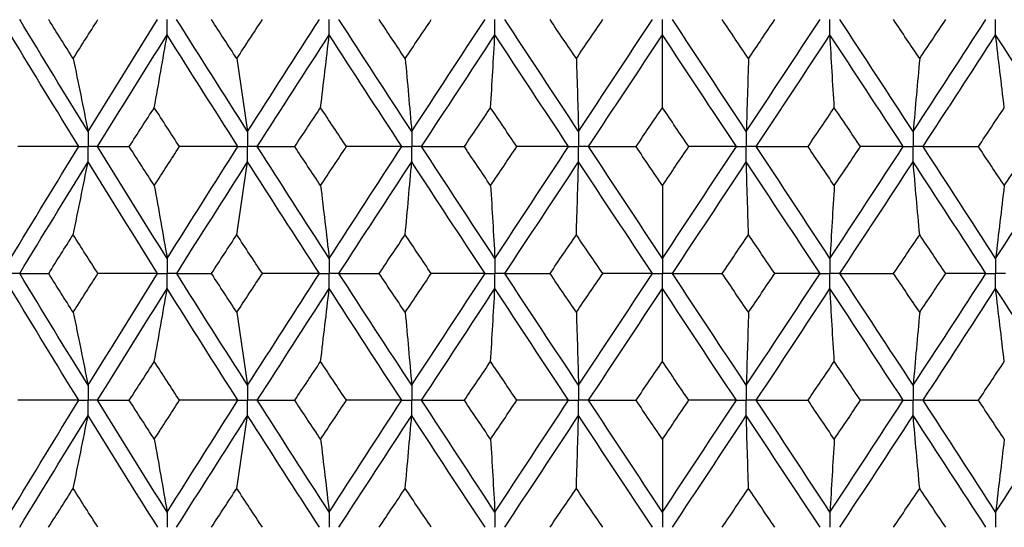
# Paper-space layout '_Back' of a CAD drawing. Header units: millimetres. Extents: x -25 to 25, y -1 to 320.
# Tile 8 of 48: x -8 to 4, y 20 to 26. Entities that reach past the tile are written whole.
import ezdxf

# ---------------------------------------------------------------- set-up
doc = ezdxf.new("R2010")
doc.units = ezdxf.units.MM

psp = doc.layouts.new('_Back')

# ---------------------------------------------------------------- linework, layer by layer
at = {"color": 7, "linetype": 'Continuous', "lineweight": 25}
for points in [[(-6.899, 24.956), (-7.175, 25.405), (-7.449, 25.853), (-7.72, 26.301)], [(-7.078, 25.833), (-7.176, 25.989), (-7.275, 26.145), (-7.372, 26.301)], [(-7.078, 25.833), (-6.979, 25.989), (-6.88, 26.145), (-6.781, 26.301)], [(-6.899, 24.956), (-6.622, 25.405), (-6.343, 25.853), (-6.063, 26.301)], [(-4.982, 24.956), (-5.268, 25.405), (-5.553, 25.853), (-5.835, 26.301)], [(-5.112, 25.833), (-5.214, 25.989), (-5.315, 26.145), (-5.417, 26.301)], [(-5.112, 25.833), (-5.01, 25.989), (-4.908, 26.145), (-4.805, 26.301)], [(-4.982, 24.956), (-4.696, 25.405), (-4.409, 25.853), (-4.12, 26.301)], [(-3.011, 24.956), (-3.304, 25.405), (-3.595, 25.853), (-3.885, 26.301)], [(-3.09, 25.833), (-3.194, 25.989), (-3.298, 26.145), (-3.402, 26.301)], [(-3.09, 25.833), (-2.985, 25.989), (-2.881, 26.145), (-2.776, 26.301)], [(-3.011, 24.956), (-2.719, 25.405), (-2.425, 25.853), (-2.131, 26.301)], [(-1.007, 24.956), (-1.303, 25.405), (-1.598, 25.853), (-1.893, 26.301)], [(-1.034, 25.833), (-1.139, 25.989), (-1.244, 26.145), (-1.35, 26.301)], [(-1.034, 25.833), (-0.928, 25.989), (-0.823, 26.145), (-0.717, 26.301)], [(-1.007, 24.956), (-0.712, 25.405), (-0.416, 25.853), (-0.12, 26.301)], [(1.007, 24.956), (0.712, 25.405), (0.416, 25.853), (0.12, 26.301)], [(1.034, 25.833), (0.928, 25.989), (0.823, 26.145), (0.717, 26.301)], [(1.007, 24.956), (1.303, 25.405), (1.598, 25.853), (1.893, 26.301)], [(1.034, 25.833), (1.139, 25.989), (1.244, 26.145), (1.35, 26.301)], [(3.011, 24.956), (2.719, 25.405), (2.425, 25.853), (2.131, 26.301)], [(3.09, 25.833), (2.985, 25.989), (2.881, 26.145), (2.776, 26.301)], [(3.011, 24.956), (3.304, 25.405), (3.595, 25.853), (3.885, 26.301)], [(3.09, 25.833), (3.194, 25.989), (3.298, 26.145), (3.402, 26.301)], [(-7.01, 24.775), (-7.286, 25.223), (-7.559, 25.672), (-7.83, 26.119)], [(-6.787, 24.775), (-6.51, 25.223), (-6.23, 25.672), (-5.949, 26.119)], [(-6.103, 25.243), (-6.051, 25.533), (-5.999, 25.825), (-5.949, 26.119)], [(-5.098, 24.775), (-5.383, 25.223), (-5.667, 25.672), (-5.949, 26.119)], [(-4.866, 24.775), (-4.58, 25.223), (-4.292, 25.672), (-4.002, 26.119)], [(-4.106, 25.243), (-4.071, 25.533), (-4.036, 25.825), (-4.002, 26.119)], [(-3.13, 24.775), (-3.422, 25.223), (-3.713, 25.672), (-4.002, 26.119)], [(-2.893, 24.775), (-2.6, 25.223), (-2.307, 25.672), (-2.012, 26.119)], [(-2.064, 25.243), (-2.047, 25.533), (-2.029, 25.825), (-2.012, 26.119)], [(-1.127, 24.775), (-1.423, 25.223), (-1.718, 25.672), (-2.012, 26.119)], [(-0.888, 24.775), (-0.592, 25.223), (-0.296, 25.672), (0, 26.119)], [(0, 25.243), (0, 25.533), (0, 25.825), (0, 26.119)], [(0.888, 24.775), (0.592, 25.223), (0.296, 25.672), (0, 26.119)], [(1.127, 24.775), (1.423, 25.223), (1.718, 25.672), (2.012, 26.119)], [(2.064, 25.243), (2.047, 25.533), (2.029, 25.825), (2.012, 26.119)], [(2.893, 24.775), (2.6, 25.223), (2.307, 25.672), (2.012, 26.119)], [(3.13, 24.775), (3.422, 25.223), (3.713, 25.672), (4.002, 26.119)], [(4.106, 25.243), (4.071, 25.533), (4.036, 25.825), (4.002, 26.119)], [(4.866, 24.775), (4.58, 25.223), (4.292, 25.672), (4.002, 26.119)], [(-7.078, 25.833), (-7.017, 25.543), (-6.957, 25.251), (-6.899, 24.956)], [(-5.112, 25.833), (-5.068, 25.543), (-5.025, 25.251), (-4.982, 24.956)], [(-3.09, 25.833), (-3.063, 25.543), (-3.037, 25.251), (-3.011, 24.956)], [(-1.034, 25.833), (-1.025, 25.543), (-1.016, 25.251), (-1.007, 24.956)], [(1.034, 25.833), (1.025, 25.543), (1.016, 25.251), (1.007, 24.956)], [(3.09, 25.833), (3.063, 25.543), (3.037, 25.251), (3.011, 24.956)], [(-6.404, 24.775), (-6.304, 24.931), (-6.204, 25.087), (-6.103, 25.243)], [(-5.801, 24.775), (-5.902, 24.931), (-6.003, 25.087), (-6.103, 25.243)], [(-4.416, 24.775), (-4.313, 24.931), (-4.21, 25.087), (-4.106, 25.243)], [(-3.796, 24.775), (-3.899, 24.931), (-4.003, 25.087), (-4.106, 25.243)], [(-2.379, 24.775), (-2.274, 24.931), (-2.169, 25.087), (-2.064, 25.243)], [(-1.749, 24.775), (-1.854, 24.931), (-1.959, 25.087), (-2.064, 25.243)], [(-0.317, 24.775), (-0.211, 24.931), (-0.106, 25.087), (0, 25.243)], [(0.317, 24.775), (0.211, 24.931), (0.106, 25.087), (0, 25.243)], [(1.749, 24.775), (1.854, 24.931), (1.959, 25.087), (2.064, 25.243)], [(2.379, 24.775), (2.274, 24.931), (2.169, 25.087), (2.064, 25.243)], [(3.796, 24.775), (3.899, 24.931), (4.003, 25.087), (4.106, 25.243)], [(-7.83, 23.431), (-7.559, 23.878), (-7.286, 24.326), (-7.01, 24.775)], [(-7.01, 24.775), (-7.254, 24.775), (-7.498, 24.775), (-7.743, 24.775)], [(-6.787, 24.775), (-6.661, 24.775), (-6.533, 24.775), (-6.404, 24.775)], [(-5.949, 23.431), (-6.23, 23.878), (-6.51, 24.326), (-6.787, 24.775)], [(-6.103, 24.307), (-6.204, 24.463), (-6.304, 24.619), (-6.404, 24.775)], [(-6.103, 24.307), (-6.003, 24.463), (-5.902, 24.619), (-5.801, 24.775)], [(-5.949, 23.431), (-5.667, 23.878), (-5.384, 24.326), (-5.098, 24.775)], [(-5.098, 24.775), (-5.331, 24.775), (-5.566, 24.775), (-5.801, 24.775)], [(-4.866, 24.775), (-4.718, 24.775), (-4.568, 24.775), (-4.416, 24.775)], [(-4.002, 23.431), (-4.292, 23.878), (-4.58, 24.326), (-4.866, 24.775)], [(-4.106, 24.307), (-4.21, 24.463), (-4.313, 24.619), (-4.416, 24.775)], [(-4.106, 24.307), (-4.003, 24.463), (-3.899, 24.619), (-3.796, 24.775)], [(-4.002, 23.431), (-3.713, 23.878), (-3.422, 24.326), (-3.13, 24.775)], [(-3.13, 24.775), (-3.351, 24.775), (-3.573, 24.775), (-3.796, 24.775)], [(-2.893, 24.775), (-2.723, 24.775), (-2.552, 24.775), (-2.379, 24.775)], [(-2.012, 23.431), (-2.306, 23.878), (-2.6, 24.326), (-2.893, 24.775)], [(-2.064, 24.307), (-2.169, 24.463), (-2.274, 24.619), (-2.379, 24.775)], [(-2.064, 24.307), (-1.959, 24.463), (-1.854, 24.619), (-1.749, 24.775)], [(-2.012, 23.431), (-1.718, 23.878), (-1.423, 24.326), (-1.127, 24.775)], [(-1.127, 24.775), (-1.333, 24.775), (-1.54, 24.775), (-1.749, 24.775)], [(-0.888, 24.775), (-0.699, 24.775), (-0.509, 24.775), (-0.317, 24.775)], [(0, 23.431), (-0.296, 23.878), (-0.592, 24.326), (-0.888, 24.775)], [(0, 24.307), (-0.106, 24.463), (-0.211, 24.619), (-0.317, 24.775)], [(0, 24.307), (0.106, 24.463), (0.211, 24.619), (0.317, 24.775)], [(0, 23.431), (0.296, 23.878), (0.592, 24.326), (0.888, 24.775)], [(0.888, 24.775), (0.699, 24.775), (0.509, 24.775), (0.317, 24.775)], [(2.012, 23.431), (1.718, 23.878), (1.423, 24.326), (1.127, 24.775)], [(1.127, 24.775), (1.333, 24.775), (1.54, 24.775), (1.749, 24.775)], [(2.064, 24.307), (1.959, 24.463), (1.854, 24.619), (1.749, 24.775)], [(2.012, 23.431), (2.306, 23.878), (2.6, 24.326), (2.893, 24.775)], [(2.064, 24.307), (2.169, 24.463), (2.274, 24.619), (2.379, 24.775)], [(2.893, 24.775), (2.723, 24.775), (2.552, 24.775), (2.379, 24.775)], [(4.002, 23.431), (3.713, 23.878), (3.422, 24.326), (3.13, 24.775)], [(3.13, 24.775), (3.351, 24.775), (3.573, 24.775), (3.796, 24.775)], [(4.106, 24.307), (4.003, 24.463), (3.899, 24.619), (3.796, 24.775)], [(4.002, 23.431), (4.292, 23.878), (4.58, 24.326), (4.866, 24.775)], [(4.106, 24.307), (4.21, 24.463), (4.313, 24.619), (4.416, 24.775)], [(-7.72, 23.249), (-7.449, 23.697), (-7.175, 24.145), (-6.899, 24.593)], [(-7.078, 23.716), (-7.017, 24.007), (-6.957, 24.299), (-6.899, 24.593)], [(-6.063, 23.249), (-6.343, 23.697), (-6.622, 24.145), (-6.899, 24.593)], [(-5.834, 23.249), (-5.553, 23.697), (-5.268, 24.145), (-4.982, 24.593)], [(-5.112, 23.716), (-5.068, 24.007), (-5.025, 24.299), (-4.982, 24.593)], [(-4.12, 23.249), (-4.409, 23.697), (-4.696, 24.145), (-4.982, 24.593)], [(-3.885, 23.249), (-3.595, 23.697), (-3.304, 24.145), (-3.011, 24.593)], [(-3.09, 23.716), (-3.063, 24.007), (-3.037, 24.299), (-3.011, 24.593)], [(-2.131, 23.249), (-2.425, 23.697), (-2.719, 24.145), (-3.011, 24.593)], [(-1.893, 23.249), (-1.598, 23.697), (-1.303, 24.145), (-1.007, 24.593)], [(-1.034, 23.716), (-1.025, 24.007), (-1.016, 24.299), (-1.007, 24.593)], [(-0.12, 23.249), (-0.416, 23.697), (-0.712, 24.145), (-1.007, 24.593)], [(0.12, 23.249), (0.416, 23.697), (0.712, 24.145), (1.007, 24.593)], [(1.034, 23.716), (1.025, 24.007), (1.016, 24.299), (1.007, 24.593)], [(1.893, 23.249), (1.598, 23.697), (1.303, 24.145), (1.007, 24.593)], [(2.131, 23.249), (2.425, 23.697), (2.719, 24.145), (3.011, 24.593)], [(3.09, 23.716), (3.063, 24.007), (3.037, 24.299), (3.011, 24.593)], [(3.885, 23.249), (3.595, 23.697), (3.304, 24.145), (3.011, 24.593)], [(-6.103, 24.307), (-6.051, 24.017), (-5.999, 23.725), (-5.949, 23.431)], [(-4.106, 24.307), (-4.071, 24.017), (-4.036, 23.725), (-4.002, 23.431)], [(-2.064, 24.307), (-2.047, 24.017), (-2.029, 23.725), (-2.012, 23.431)], [(0, 24.307), (0, 24.017), (0, 23.725), (0, 23.431)], [(2.064, 24.307), (2.047, 24.017), (2.029, 23.725), (2.012, 23.431)], [(4.106, 24.307), (4.071, 24.017), (4.036, 23.725), (4.002, 23.431)], [(-7.372, 23.25), (-7.274, 23.405), (-7.176, 23.561), (-7.078, 23.716)], [(-6.781, 23.25), (-6.88, 23.405), (-6.979, 23.561), (-7.078, 23.716)], [(-5.417, 23.25), (-5.315, 23.405), (-5.214, 23.561), (-5.112, 23.716)], [(-4.805, 23.25), (-4.908, 23.405), (-5.01, 23.561), (-5.112, 23.716)], [(-3.402, 23.25), (-3.298, 23.405), (-3.194, 23.561), (-3.09, 23.716)], [(-2.777, 23.25), (-2.881, 23.405), (-2.985, 23.561), (-3.09, 23.716)], [(-1.35, 23.25), (-1.244, 23.405), (-1.139, 23.561), (-1.034, 23.716)], [(-0.717, 23.25), (-0.823, 23.405), (-0.928, 23.561), (-1.034, 23.716)], [(0.717, 23.25), (0.823, 23.405), (0.928, 23.561), (1.034, 23.716)], [(1.35, 23.25), (1.244, 23.405), (1.139, 23.561), (1.034, 23.716)], [(2.777, 23.25), (2.881, 23.405), (2.985, 23.561), (3.09, 23.716)], [(3.402, 23.25), (3.298, 23.405), (3.194, 23.561), (3.09, 23.716)], [(-7.72, 23.249), (-7.606, 23.249), (-7.49, 23.249), (-7.372, 23.25)], [(-6.899, 21.907), (-7.175, 22.355), (-7.449, 22.802), (-7.72, 23.249)], [(-7.078, 22.784), (-7.176, 22.939), (-7.274, 23.094), (-7.372, 23.25)], [(-7.078, 22.784), (-6.979, 22.939), (-6.88, 23.094), (-6.781, 23.25)], [(-6.899, 21.907), (-6.622, 22.355), (-6.343, 22.802), (-6.063, 23.249)], [(-6.063, 23.249), (-6.301, 23.249), (-6.541, 23.249), (-6.781, 23.25)], [(-5.834, 23.249), (-5.697, 23.249), (-5.558, 23.249), (-5.417, 23.25)], [(-4.982, 21.907), (-5.268, 22.355), (-5.552, 22.802), (-5.834, 23.249)], [(-5.112, 22.784), (-5.214, 22.939), (-5.315, 23.094), (-5.417, 23.25)], [(-5.112, 22.784), (-5.01, 22.939), (-4.908, 23.094), (-4.805, 23.25)], [(-4.982, 21.907), (-4.696, 22.355), (-4.409, 22.802), (-4.12, 23.249)], [(-4.12, 23.249), (-4.347, 23.249), (-4.576, 23.249), (-4.805, 23.25)], [(-3.885, 23.249), (-3.726, 23.249), (-3.565, 23.249), (-3.402, 23.25)], [(-3.011, 21.907), (-3.304, 22.355), (-3.595, 22.802), (-3.885, 23.249)], [(-3.09, 22.784), (-3.194, 22.939), (-3.298, 23.094), (-3.402, 23.25)], [(-3.09, 22.784), (-2.985, 22.939), (-2.881, 23.094), (-2.777, 23.25)], [(-3.011, 21.907), (-2.719, 22.355), (-2.426, 22.802), (-2.131, 23.249)], [(-2.131, 23.249), (-2.345, 23.249), (-2.56, 23.249), (-2.777, 23.25)], [(-1.893, 23.249), (-1.713, 23.249), (-1.532, 23.249), (-1.35, 23.25)], [(-1.007, 21.907), (-1.303, 22.355), (-1.598, 22.802), (-1.893, 23.249)], [(-1.034, 22.784), (-1.139, 22.939), (-1.244, 23.094), (-1.35, 23.25)], [(-1.034, 22.784), (-0.928, 22.939), (-0.823, 23.094), (-0.717, 23.25)], [(-1.007, 21.907), (-0.712, 22.355), (-0.416, 22.802), (-0.12, 23.249)], [(-0.12, 23.249), (-0.318, 23.249), (-0.517, 23.249), (-0.717, 23.25)], [(0.12, 23.249), (0.318, 23.249), (0.517, 23.249), (0.717, 23.25)], [(1.007, 21.907), (0.712, 22.355), (0.416, 22.802), (0.12, 23.249)], [(1.034, 22.784), (0.928, 22.939), (0.823, 23.094), (0.717, 23.25)], [(1.007, 21.907), (1.303, 22.355), (1.598, 22.802), (1.893, 23.249)], [(1.034, 22.784), (1.139, 22.939), (1.244, 23.094), (1.35, 23.25)], [(1.893, 23.249), (1.713, 23.249), (1.532, 23.249), (1.35, 23.25)], [(2.131, 23.249), (2.345, 23.249), (2.56, 23.249), (2.777, 23.25)], [(3.011, 21.907), (2.719, 22.355), (2.426, 22.802), (2.131, 23.249)], [(3.09, 22.784), (2.985, 22.939), (2.881, 23.094), (2.777, 23.25)], [(3.011, 21.907), (3.304, 22.355), (3.595, 22.802), (3.885, 23.249)], [(3.09, 22.784), (3.194, 22.939), (3.298, 23.094), (3.402, 23.25)], [(3.885, 23.249), (3.726, 23.249), (3.565, 23.249), (3.402, 23.25)], [(-7.01, 21.726), (-7.286, 22.174), (-7.559, 22.621), (-7.83, 23.068)], [(-6.787, 21.726), (-6.509, 22.174), (-6.23, 22.621), (-5.949, 23.068)], [(-6.103, 22.192), (-6.051, 22.483), (-5.999, 22.774), (-5.949, 23.068)], [(-5.098, 21.726), (-5.384, 22.174), (-5.667, 22.621), (-5.949, 23.068)], [(-4.866, 21.726), (-4.58, 22.174), (-4.292, 22.621), (-4.002, 23.068)], [(-4.106, 22.192), (-4.071, 22.483), (-4.036, 22.774), (-4.002, 23.068)], [(-3.13, 21.726), (-3.422, 22.174), (-3.713, 22.621), (-4.002, 23.068)], [(-2.893, 21.726), (-2.6, 22.174), (-2.307, 22.621), (-2.012, 23.068)], [(-2.064, 22.192), (-2.047, 22.483), (-2.029, 22.774), (-2.012, 23.068)], [(-1.127, 21.726), (-1.423, 22.174), (-1.718, 22.621), (-2.012, 23.068)], [(-0.888, 21.726), (-0.592, 22.174), (-0.296, 22.621), (0, 23.068)], [(0, 22.192), (0, 22.483), (0, 22.774), (0, 23.068)], [(0.888, 21.726), (0.592, 22.174), (0.296, 22.621), (0, 23.068)], [(1.127, 21.726), (1.423, 22.174), (1.718, 22.621), (2.012, 23.068)], [(2.064, 22.192), (2.047, 22.483), (2.029, 22.774), (2.012, 23.068)], [(2.893, 21.726), (2.6, 22.174), (2.307, 22.621), (2.012, 23.068)], [(3.13, 21.726), (3.422, 22.174), (3.713, 22.621), (4.002, 23.068)], [(4.106, 22.192), (4.071, 22.483), (4.036, 22.774), (4.002, 23.068)], [(4.866, 21.726), (4.58, 22.174), (4.292, 22.621), (4.002, 23.068)], [(-7.078, 22.784), (-7.017, 22.493), (-6.957, 22.201), (-6.899, 21.907)], [(-5.112, 22.784), (-5.068, 22.493), (-5.025, 22.201), (-4.982, 21.907)], [(-3.09, 22.784), (-3.063, 22.493), (-3.037, 22.201), (-3.011, 21.907)], [(-1.034, 22.784), (-1.025, 22.493), (-1.016, 22.201), (-1.007, 21.907)], [(1.034, 22.784), (1.025, 22.493), (1.016, 22.201), (1.007, 21.907)], [(3.09, 22.784), (3.063, 22.493), (3.037, 22.201), (3.011, 21.907)], [(-6.404, 21.726), (-6.304, 21.881), (-6.203, 22.037), (-6.103, 22.192)], [(-5.801, 21.726), (-5.902, 21.881), (-6.003, 22.037), (-6.103, 22.192)], [(-4.416, 21.726), (-4.313, 21.881), (-4.209, 22.037), (-4.106, 22.192)], [(-3.796, 21.726), (-3.9, 21.881), (-4.003, 22.037), (-4.106, 22.192)], [(-2.379, 21.726), (-2.274, 21.881), (-2.169, 22.037), (-2.064, 22.192)], [(-1.749, 21.726), (-1.854, 21.881), (-1.959, 22.037), (-2.064, 22.192)], [(-0.317, 21.726), (-0.211, 21.881), (-0.106, 22.037), (0, 22.192)], [(0.317, 21.726), (0.211, 21.881), (0.106, 22.037), (0, 22.192)], [(1.749, 21.726), (1.854, 21.881), (1.959, 22.037), (2.064, 22.192)], [(2.379, 21.726), (2.274, 21.881), (2.169, 22.037), (2.064, 22.192)], [(3.796, 21.726), (3.9, 21.881), (4.003, 22.037), (4.106, 22.192)], [(-7.83, 20.381), (-7.559, 20.829), (-7.286, 21.278), (-7.01, 21.726)], [(-7.01, 21.726), (-7.254, 21.726), (-7.498, 21.726), (-7.743, 21.726)], [(-5.949, 20.381), (-6.23, 20.829), (-6.51, 21.278), (-6.787, 21.726)], [(-6.787, 21.726), (-6.661, 21.726), (-6.533, 21.726), (-6.404, 21.726)], [(-6.103, 21.258), (-6.203, 21.414), (-6.304, 21.57), (-6.404, 21.726)], [(-6.103, 21.258), (-6.003, 21.414), (-5.902, 21.57), (-5.801, 21.726)], [(-5.949, 20.381), (-5.667, 20.829), (-5.383, 21.278), (-5.098, 21.726)], [(-5.098, 21.726), (-5.331, 21.726), (-5.566, 21.726), (-5.801, 21.726)], [(-4.002, 20.381), (-4.292, 20.829), (-4.58, 21.278), (-4.866, 21.726)], [(-4.866, 21.726), (-4.718, 21.726), (-4.568, 21.726), (-4.416, 21.726)], [(-4.106, 21.258), (-4.21, 21.414), (-4.313, 21.57), (-4.416, 21.726)], [(-4.106, 21.258), (-4.003, 21.414), (-3.9, 21.57), (-3.796, 21.726)], [(-4.002, 20.381), (-3.713, 20.829), (-3.422, 21.278), (-3.13, 21.726)], [(-3.13, 21.726), (-3.351, 21.726), (-3.573, 21.726), (-3.796, 21.726)], [(-2.012, 20.381), (-2.307, 20.829), (-2.6, 21.278), (-2.893, 21.726)], [(-2.893, 21.726), (-2.723, 21.726), (-2.552, 21.726), (-2.379, 21.726)], [(-2.064, 21.258), (-2.169, 21.414), (-2.274, 21.57), (-2.379, 21.726)], [(-2.064, 21.258), (-1.959, 21.414), (-1.854, 21.57), (-1.749, 21.726)], [(-2.012, 20.381), (-1.718, 20.829), (-1.423, 21.278), (-1.127, 21.726)], [(-1.127, 21.726), (-1.333, 21.726), (-1.541, 21.726), (-1.749, 21.726)], [(0, 20.381), (-0.296, 20.829), (-0.592, 21.278), (-0.888, 21.726)], [(-0.888, 21.726), (-0.699, 21.726), (-0.509, 21.726), (-0.317, 21.726)], [(0, 21.258), (-0.106, 21.414), (-0.211, 21.57), (-0.317, 21.726)], [(0, 21.258), (0.106, 21.414), (0.211, 21.57), (0.317, 21.726)], [(0, 20.381), (0.296, 20.829), (0.592, 21.278), (0.888, 21.726)], [(0.888, 21.726), (0.699, 21.726), (0.509, 21.726), (0.317, 21.726)], [(1.127, 21.726), (1.333, 21.726), (1.541, 21.726), (1.749, 21.726)], [(2.012, 20.381), (1.718, 20.829), (1.423, 21.278), (1.127, 21.726)], [(2.064, 21.258), (1.959, 21.414), (1.854, 21.57), (1.749, 21.726)], [(2.012, 20.381), (2.307, 20.829), (2.6, 21.278), (2.893, 21.726)], [(2.064, 21.258), (2.169, 21.414), (2.274, 21.57), (2.379, 21.726)], [(2.893, 21.726), (2.723, 21.726), (2.552, 21.726), (2.379, 21.726)], [(3.13, 21.726), (3.351, 21.726), (3.573, 21.726), (3.796, 21.726)], [(4.002, 20.381), (3.713, 20.829), (3.422, 21.278), (3.13, 21.726)], [(4.106, 21.258), (4.003, 21.414), (3.9, 21.57), (3.796, 21.726)], [(4.002, 20.381), (4.292, 20.829), (4.58, 21.278), (4.866, 21.726)], [(-7.72, 20.2), (-7.449, 20.648), (-7.175, 21.096), (-6.899, 21.544)], [(-7.078, 20.667), (-7.017, 20.958), (-6.957, 21.25), (-6.899, 21.544)], [(-6.062, 20.2), (-6.343, 20.648), (-6.622, 21.096), (-6.899, 21.544)], [(-5.835, 20.2), (-5.552, 20.648), (-5.268, 21.096), (-4.982, 21.544)], [(-5.112, 20.667), (-5.068, 20.958), (-5.025, 21.25), (-4.982, 21.544)], [(-4.119, 20.2), (-4.409, 20.648), (-4.696, 21.096), (-4.982, 21.544)], [(-3.885, 20.2), (-3.595, 20.648), (-3.304, 21.096), (-3.011, 21.544)], [(-3.09, 20.667), (-3.063, 20.958), (-3.037, 21.25), (-3.011, 21.544)], [(-2.131, 20.2), (-2.426, 20.648), (-2.719, 21.096), (-3.011, 21.544)], [(-1.893, 20.2), (-1.598, 20.648), (-1.303, 21.096), (-1.007, 21.544)], [(-1.034, 20.667), (-1.025, 20.958), (-1.016, 21.25), (-1.007, 21.544)], [(-0.12, 20.2), (-0.416, 20.648), (-0.712, 21.096), (-1.007, 21.544)], [(0.12, 20.2), (0.416, 20.648), (0.712, 21.096), (1.007, 21.544)], [(1.034, 20.667), (1.025, 20.958), (1.016, 21.25), (1.007, 21.544)], [(1.893, 20.2), (1.598, 20.648), (1.303, 21.096), (1.007, 21.544)], [(2.131, 20.2), (2.426, 20.648), (2.719, 21.096), (3.011, 21.544)], [(3.09, 20.667), (3.063, 20.958), (3.037, 21.25), (3.011, 21.544)], [(3.885, 20.2), (3.595, 20.648), (3.304, 21.096), (3.011, 21.544)], [(-6.103, 21.258), (-6.051, 20.968), (-5.999, 20.675), (-5.949, 20.381)], [(-4.106, 21.258), (-4.071, 20.968), (-4.036, 20.675), (-4.002, 20.381)], [(-2.064, 21.258), (-2.047, 20.968), (-2.029, 20.675), (-2.012, 20.381)], [(0, 21.258), (0, 20.968), (0, 20.675), (0, 20.381)], [(2.064, 21.258), (2.047, 20.968), (2.029, 20.675), (2.012, 20.381)], [(4.106, 21.258), (4.071, 20.968), (4.036, 20.675), (4.002, 20.381)], [(-7.373, 20.2), (-7.275, 20.356), (-7.176, 20.511), (-7.078, 20.667)], [(-6.781, 20.2), (-6.88, 20.356), (-6.979, 20.511), (-7.078, 20.667)], [(-5.417, 20.2), (-5.315, 20.356), (-5.214, 20.511), (-5.112, 20.667)], [(-4.805, 20.2), (-4.907, 20.356), (-5.01, 20.511), (-5.112, 20.667)], [(-3.402, 20.2), (-3.298, 20.356), (-3.194, 20.511), (-3.09, 20.667)], [(-2.776, 20.2), (-2.881, 20.356), (-2.985, 20.511), (-3.09, 20.667)], [(-1.35, 20.2), (-1.245, 20.356), (-1.139, 20.511), (-1.034, 20.667)], [(-0.717, 20.2), (-0.823, 20.356), (-0.928, 20.511), (-1.034, 20.667)], [(0.717, 20.2), (0.823, 20.356), (0.928, 20.511), (1.034, 20.667)], [(1.35, 20.2), (1.245, 20.356), (1.139, 20.511), (1.034, 20.667)], [(2.776, 20.2), (2.881, 20.356), (2.985, 20.511), (3.09, 20.667)], [(3.402, 20.2), (3.298, 20.356), (3.194, 20.511), (3.09, 20.667)]]:
    psp.add_open_spline(points, degree=3, dxfattribs=at)
for points, knots in [([(-5.949, 26.119), (-5.949, 26.168), (-5.949, 26.217), (-5.949, 26.266), (-5.949, 26.278), (-5.949, 26.289), (-5.949, 26.301)], [0, 0, 0, 0, 0.0001466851, 0.0001466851, 0.0001466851, 0.0001813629, 0.0001813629, 0.0001813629, 0.0001813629]), ([(-4.002, 26.119), (-4.002, 26.168), (-4.002, 26.217), (-4.002, 26.266), (-4.002, 26.278), (-4.002, 26.289), (-4.002, 26.301)], [0, 0, 0, 0, 0.0001466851, 0.0001466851, 0.0001466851, 0.0001813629, 0.0001813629, 0.0001813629, 0.0001813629]), ([(-2.012, 26.119), (-2.012, 26.168), (-2.012, 26.217), (-2.012, 26.266), (-2.012, 26.278), (-2.012, 26.289), (-2.012, 26.301)], [0, 0, 0, 0, 0.0001466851, 0.0001466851, 0.0001466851, 0.0001813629, 0.0001813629, 0.0001813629, 0.0001813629]), ([(0, 26.119), (0, 26.168), (0, 26.217), (0, 26.266), (0, 26.278), (0, 26.289), (0, 26.301)], [0, 0, 0, 0, 0.0001466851, 0.0001466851, 0.0001466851, 0.0001813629, 0.0001813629, 0.0001813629, 0.0001813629]), ([(2.012, 26.119), (2.012, 26.168), (2.012, 26.217), (2.012, 26.266), (2.012, 26.278), (2.012, 26.289), (2.012, 26.301)], [0, 0, 0, 0, 0.0001466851, 0.0001466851, 0.0001466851, 0.0001813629, 0.0001813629, 0.0001813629, 0.0001813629]), ([(4.002, 26.119), (4.002, 26.168), (4.002, 26.217), (4.002, 26.266), (4.002, 26.278), (4.002, 26.289), (4.002, 26.301)], [0, 0, 0, 0, 0.0001466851, 0.0001466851, 0.0001466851, 0.0001813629, 0.0001813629, 0.0001813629, 0.0001813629]), ([(-6.899, 24.956), (-6.899, 24.907), (-6.899, 24.858), (-6.899, 24.809), (-6.899, 24.798), (-6.899, 24.786), (-6.899, 24.775)], [0, 0, 0, 0, 0.0001467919, 0.0001467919, 0.0001467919, 0.0001814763, 0.0001814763, 0.0001814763, 0.0001814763]), ([(-4.982, 24.956), (-4.982, 24.907), (-4.982, 24.858), (-4.982, 24.809), (-4.982, 24.798), (-4.982, 24.786), (-4.982, 24.775)], [0, 0, 0, 0, 0.0001467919, 0.0001467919, 0.0001467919, 0.0001814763, 0.0001814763, 0.0001814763, 0.0001814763]), ([(-3.011, 24.956), (-3.011, 24.907), (-3.011, 24.858), (-3.011, 24.809), (-3.011, 24.798), (-3.011, 24.786), (-3.011, 24.775)], [0, 0, 0, 0, 0.0001467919, 0.0001467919, 0.0001467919, 0.0001814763, 0.0001814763, 0.0001814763, 0.0001814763]), ([(-1.007, 24.956), (-1.007, 24.907), (-1.007, 24.858), (-1.007, 24.809), (-1.007, 24.798), (-1.007, 24.786), (-1.007, 24.775)], [0, 0, 0, 0, 0.0001467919, 0.0001467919, 0.0001467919, 0.0001814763, 0.0001814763, 0.0001814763, 0.0001814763]), ([(1.007, 24.956), (1.007, 24.907), (1.007, 24.858), (1.007, 24.809), (1.007, 24.798), (1.007, 24.786), (1.007, 24.775)], [0, 0, 0, 0, 0.0001467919, 0.0001467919, 0.0001467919, 0.0001814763, 0.0001814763, 0.0001814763, 0.0001814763]), ([(3.011, 24.956), (3.011, 24.907), (3.011, 24.858), (3.011, 24.809), (3.011, 24.798), (3.011, 24.786), (3.011, 24.775)], [0, 0, 0, 0, 0.0001467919, 0.0001467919, 0.0001467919, 0.0001814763, 0.0001814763, 0.0001814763, 0.0001814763]), ([(-7.01, 24.775), (-6.984, 24.775), (-6.957, 24.775), (-6.931, 24.775), (-6.92, 24.775), (-6.909, 24.775), (-6.899, 24.775)], [0, 0, 0, 0, 0.0000851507, 0.0000851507, 0.0000851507, 0.0001198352, 0.0001198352, 0.0001198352, 0.0001198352]), ([(-6.787, 24.775), (-6.813, 24.775), (-6.84, 24.775), (-6.866, 24.775), (-6.877, 24.775), (-6.888, 24.775), (-6.899, 24.775)], [0, 0, 0, 0, 0.0000851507, 0.0000851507, 0.0000851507, 0.0001198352, 0.0001198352, 0.0001198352, 0.0001198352]), ([(-6.899, 24.593), (-6.899, 24.642), (-6.899, 24.691), (-6.899, 24.74), (-6.899, 24.752), (-6.899, 24.763), (-6.899, 24.775)], [0, 0, 0, 0, 0.0001467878, 0.0001467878, 0.0001467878, 0.0001814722, 0.0001814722, 0.0001814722, 0.0001814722]), ([(-5.098, 24.775), (-5.071, 24.775), (-5.043, 24.775), (-5.016, 24.775), (-5.005, 24.775), (-4.993, 24.775), (-4.982, 24.775)], [0, 0, 0, 0, 0.0000851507, 0.0000851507, 0.0000851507, 0.0001198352, 0.0001198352, 0.0001198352, 0.0001198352]), ([(-4.866, 24.775), (-4.894, 24.775), (-4.921, 24.775), (-4.949, 24.775), (-4.96, 24.775), (-4.971, 24.775), (-4.982, 24.775)], [0, 0, 0, 0, 0.0000851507, 0.0000851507, 0.0000851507, 0.0001198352, 0.0001198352, 0.0001198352, 0.0001198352]), ([(-4.982, 24.593), (-4.982, 24.642), (-4.982, 24.691), (-4.982, 24.74), (-4.982, 24.752), (-4.982, 24.763), (-4.982, 24.775)], [0, 0, 0, 0, 0.0001467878, 0.0001467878, 0.0001467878, 0.0001814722, 0.0001814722, 0.0001814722, 0.0001814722]), ([(-3.13, 24.775), (-3.102, 24.775), (-3.074, 24.775), (-3.046, 24.775), (-3.034, 24.775), (-3.023, 24.775), (-3.011, 24.775)], [0, 0, 0, 0, 0.0000851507, 0.0000851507, 0.0000851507, 0.0001198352, 0.0001198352, 0.0001198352, 0.0001198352]), ([(-2.893, 24.775), (-2.921, 24.775), (-2.949, 24.775), (-2.977, 24.775), (-2.989, 24.775), (-3, 24.775), (-3.011, 24.775)], [0, 0, 0, 0, 0.0000851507, 0.0000851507, 0.0000851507, 0.0001198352, 0.0001198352, 0.0001198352, 0.0001198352]), ([(-3.011, 24.593), (-3.011, 24.642), (-3.011, 24.691), (-3.011, 24.74), (-3.011, 24.752), (-3.011, 24.763), (-3.011, 24.775)], [0, 0, 0, 0, 0.0001467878, 0.0001467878, 0.0001467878, 0.0001814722, 0.0001814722, 0.0001814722, 0.0001814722]), ([(-1.127, 24.775), (-1.099, 24.775), (-1.07, 24.775), (-1.042, 24.775), (-1.031, 24.775), (-1.019, 24.775), (-1.007, 24.775)], [0, 0, 0, 0, 0.0000851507, 0.0000851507, 0.0000851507, 0.0001198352, 0.0001198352, 0.0001198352, 0.0001198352]), ([(-0.888, 24.775), (-0.916, 24.775), (-0.944, 24.775), (-0.973, 24.775), (-0.984, 24.775), (-0.996, 24.775), (-1.007, 24.775)], [0, 0, 0, 0, 0.0000851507, 0.0000851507, 0.0000851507, 0.0001198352, 0.0001198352, 0.0001198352, 0.0001198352]), ([(-1.007, 24.593), (-1.007, 24.642), (-1.007, 24.691), (-1.007, 24.74), (-1.007, 24.752), (-1.007, 24.763), (-1.007, 24.775)], [0, 0, 0, 0, 0.0001467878, 0.0001467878, 0.0001467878, 0.0001814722, 0.0001814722, 0.0001814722, 0.0001814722]), ([(0.888, 24.775), (0.916, 24.775), (0.944, 24.775), (0.973, 24.775), (0.984, 24.775), (0.996, 24.775), (1.007, 24.775)], [0, 0, 0, 0, 0.0000851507, 0.0000851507, 0.0000851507, 0.0001198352, 0.0001198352, 0.0001198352, 0.0001198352]), ([(1.007, 24.593), (1.007, 24.642), (1.007, 24.691), (1.007, 24.74), (1.007, 24.752), (1.007, 24.763), (1.007, 24.775)], [0, 0, 0, 0, 0.0001467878, 0.0001467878, 0.0001467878, 0.0001814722, 0.0001814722, 0.0001814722, 0.0001814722]), ([(1.127, 24.775), (1.099, 24.775), (1.07, 24.775), (1.042, 24.775), (1.031, 24.775), (1.019, 24.775), (1.007, 24.775)], [0, 0, 0, 0, 0.0000851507, 0.0000851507, 0.0000851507, 0.0001198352, 0.0001198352, 0.0001198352, 0.0001198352]), ([(2.893, 24.775), (2.921, 24.775), (2.949, 24.775), (2.977, 24.775), (2.989, 24.775), (3, 24.775), (3.011, 24.775)], [0, 0, 0, 0, 0.0000851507, 0.0000851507, 0.0000851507, 0.0001198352, 0.0001198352, 0.0001198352, 0.0001198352]), ([(3.011, 24.593), (3.011, 24.642), (3.011, 24.691), (3.011, 24.74), (3.011, 24.752), (3.011, 24.763), (3.011, 24.775)], [0, 0, 0, 0, 0.0001467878, 0.0001467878, 0.0001467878, 0.0001814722, 0.0001814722, 0.0001814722, 0.0001814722]), ([(3.13, 24.775), (3.102, 24.775), (3.074, 24.775), (3.046, 24.775), (3.034, 24.775), (3.023, 24.775), (3.011, 24.775)], [0, 0, 0, 0, 0.0000851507, 0.0000851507, 0.0000851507, 0.0001198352, 0.0001198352, 0.0001198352, 0.0001198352]), ([(-5.949, 23.431), (-5.949, 23.382), (-5.949, 23.333), (-5.949, 23.284), (-5.949, 23.273), (-5.949, 23.261), (-5.949, 23.249)], [0, 0, 0, 0, 0.0001465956, 0.0001465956, 0.0001465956, 0.0001812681, 0.0001812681, 0.0001812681, 0.0001812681]), ([(-4.002, 23.431), (-4.002, 23.382), (-4.002, 23.333), (-4.002, 23.284), (-4.002, 23.273), (-4.002, 23.261), (-4.002, 23.249)], [0, 0, 0, 0, 0.0001465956, 0.0001465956, 0.0001465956, 0.0001812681, 0.0001812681, 0.0001812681, 0.0001812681]), ([(-2.012, 23.431), (-2.012, 23.382), (-2.012, 23.333), (-2.012, 23.284), (-2.012, 23.273), (-2.012, 23.261), (-2.012, 23.249)], [0, 0, 0, 0, 0.0001465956, 0.0001465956, 0.0001465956, 0.0001812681, 0.0001812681, 0.0001812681, 0.0001812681]), ([(0, 23.431), (0, 23.382), (0, 23.333), (0, 23.284), (0, 23.273), (0, 23.261), (0, 23.249)], [0, 0, 0, 0, 0.0001465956, 0.0001465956, 0.0001465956, 0.0001812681, 0.0001812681, 0.0001812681, 0.0001812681]), ([(2.012, 23.431), (2.012, 23.382), (2.012, 23.333), (2.012, 23.284), (2.012, 23.273), (2.012, 23.261), (2.012, 23.249)], [0, 0, 0, 0, 0.0001465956, 0.0001465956, 0.0001465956, 0.0001812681, 0.0001812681, 0.0001812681, 0.0001812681]), ([(4.002, 23.431), (4.002, 23.382), (4.002, 23.333), (4.002, 23.284), (4.002, 23.273), (4.002, 23.261), (4.002, 23.249)], [0, 0, 0, 0, 0.0001465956, 0.0001465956, 0.0001465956, 0.0001812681, 0.0001812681, 0.0001812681, 0.0001812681]), ([(-7.72, 23.249), (-7.746, 23.249), (-7.772, 23.249), (-7.798, 23.249), (-7.809, 23.249), (-7.819, 23.249), (-7.83, 23.249)], [0, 0, 0, 0, 0.000085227, 0.000085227, 0.000085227, 0.0001198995, 0.0001198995, 0.0001198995, 0.0001198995]), ([(-6.063, 23.249), (-6.036, 23.249), (-6.009, 23.249), (-5.982, 23.249), (-5.971, 23.249), (-5.96, 23.249), (-5.949, 23.249)], [0, 0, 0, 0, 0.000085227, 0.000085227, 0.000085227, 0.0001198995, 0.0001198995, 0.0001198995, 0.0001198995]), ([(-5.949, 23.068), (-5.949, 23.117), (-5.949, 23.166), (-5.949, 23.215), (-5.949, 23.226), (-5.949, 23.238), (-5.949, 23.249)], [0, 0, 0, 0, 0.0001465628, 0.0001465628, 0.0001465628, 0.0001812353, 0.0001812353, 0.0001812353, 0.0001812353]), ([(-5.834, 23.249), (-5.862, 23.249), (-5.889, 23.249), (-5.916, 23.249), (-5.927, 23.249), (-5.938, 23.249), (-5.949, 23.249)], [0, 0, 0, 0, 0.000085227, 0.000085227, 0.000085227, 0.0001198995, 0.0001198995, 0.0001198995, 0.0001198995]), ([(-4.12, 23.249), (-4.092, 23.249), (-4.064, 23.249), (-4.036, 23.249), (-4.025, 23.249), (-4.014, 23.249), (-4.002, 23.249)], [0, 0, 0, 0, 0.000085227, 0.000085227, 0.000085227, 0.0001198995, 0.0001198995, 0.0001198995, 0.0001198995]), ([(-4.002, 23.068), (-4.002, 23.117), (-4.002, 23.166), (-4.002, 23.215), (-4.002, 23.226), (-4.002, 23.238), (-4.002, 23.249)], [0, 0, 0, 0, 0.0001465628, 0.0001465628, 0.0001465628, 0.0001812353, 0.0001812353, 0.0001812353, 0.0001812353]), ([(-3.885, 23.249), (-3.913, 23.249), (-3.941, 23.249), (-3.968, 23.249), (-3.98, 23.249), (-3.991, 23.249), (-4.002, 23.249)], [0, 0, 0, 0, 0.000085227, 0.000085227, 0.000085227, 0.0001198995, 0.0001198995, 0.0001198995, 0.0001198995]), ([(-2.131, 23.249), (-2.103, 23.249), (-2.075, 23.249), (-2.047, 23.249), (-2.035, 23.249), (-2.024, 23.249), (-2.012, 23.249)], [0, 0, 0, 0, 0.000085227, 0.000085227, 0.000085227, 0.0001198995, 0.0001198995, 0.0001198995, 0.0001198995]), ([(-2.012, 23.068), (-2.012, 23.117), (-2.012, 23.166), (-2.012, 23.215), (-2.012, 23.226), (-2.012, 23.238), (-2.012, 23.249)], [0, 0, 0, 0, 0.0001465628, 0.0001465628, 0.0001465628, 0.0001812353, 0.0001812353, 0.0001812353, 0.0001812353]), ([(-1.893, 23.249), (-1.921, 23.249), (-1.949, 23.249), (-1.978, 23.249), (-1.989, 23.249), (-2.001, 23.249), (-2.012, 23.249)], [0, 0, 0, 0, 0.000085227, 0.000085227, 0.000085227, 0.0001198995, 0.0001198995, 0.0001198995, 0.0001198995]), ([(-0.12, 23.249), (-0.091, 23.249), (-0.063, 23.249), (-0.035, 23.249), (-0.023, 23.249), (-0.012, 23.249), (0, 23.249)], [0, 0, 0, 0, 0.000085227, 0.000085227, 0.000085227, 0.0001198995, 0.0001198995, 0.0001198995, 0.0001198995]), ([(0.12, 23.249), (0.091, 23.249), (0.063, 23.249), (0.035, 23.249), (0.023, 23.249), (0.012, 23.249), (0, 23.249)], [0, 0, 0, 0, 0.000085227, 0.000085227, 0.000085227, 0.0001198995, 0.0001198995, 0.0001198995, 0.0001198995]), ([(0, 23.068), (0, 23.117), (0, 23.166), (0, 23.215), (0, 23.226), (0, 23.238), (0, 23.249)], [0, 0, 0, 0, 0.0001465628, 0.0001465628, 0.0001465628, 0.0001812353, 0.0001812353, 0.0001812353, 0.0001812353]), ([(1.893, 23.249), (1.921, 23.249), (1.949, 23.249), (1.978, 23.249), (1.989, 23.249), (2.001, 23.249), (2.012, 23.249)], [0, 0, 0, 0, 0.000085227, 0.000085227, 0.000085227, 0.0001198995, 0.0001198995, 0.0001198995, 0.0001198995]), ([(2.012, 23.068), (2.012, 23.117), (2.012, 23.166), (2.012, 23.215), (2.012, 23.226), (2.012, 23.238), (2.012, 23.249)], [0, 0, 0, 0, 0.0001465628, 0.0001465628, 0.0001465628, 0.0001812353, 0.0001812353, 0.0001812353, 0.0001812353]), ([(2.131, 23.249), (2.103, 23.249), (2.075, 23.249), (2.047, 23.249), (2.035, 23.249), (2.024, 23.249), (2.012, 23.249)], [0, 0, 0, 0, 0.000085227, 0.000085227, 0.000085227, 0.0001198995, 0.0001198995, 0.0001198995, 0.0001198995]), ([(3.885, 23.249), (3.913, 23.249), (3.941, 23.249), (3.968, 23.249), (3.98, 23.249), (3.991, 23.249), (4.002, 23.249)], [0, 0, 0, 0, 0.000085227, 0.000085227, 0.000085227, 0.0001198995, 0.0001198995, 0.0001198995, 0.0001198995]), ([(4.002, 23.068), (4.002, 23.117), (4.002, 23.166), (4.002, 23.215), (4.002, 23.226), (4.002, 23.238), (4.002, 23.249)], [0, 0, 0, 0, 0.0001465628, 0.0001465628, 0.0001465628, 0.0001812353, 0.0001812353, 0.0001812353, 0.0001812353]), ([(4.12, 23.249), (4.092, 23.249), (4.064, 23.249), (4.036, 23.249), (4.025, 23.249), (4.014, 23.249), (4.002, 23.249)], [0, 0, 0, 0, 0.000085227, 0.000085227, 0.000085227, 0.0001198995, 0.0001198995, 0.0001198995, 0.0001198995]), ([(-6.899, 21.907), (-6.899, 21.858), (-6.899, 21.809), (-6.899, 21.76), (-6.899, 21.749), (-6.899, 21.737), (-6.899, 21.726)], [0, 0, 0, 0, 0.0001466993, 0.0001466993, 0.0001466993, 0.0001813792, 0.0001813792, 0.0001813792, 0.0001813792]), ([(-4.982, 21.907), (-4.982, 21.858), (-4.982, 21.809), (-4.982, 21.76), (-4.982, 21.749), (-4.982, 21.737), (-4.982, 21.726)], [0, 0, 0, 0, 0.0001466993, 0.0001466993, 0.0001466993, 0.0001813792, 0.0001813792, 0.0001813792, 0.0001813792]), ([(-3.011, 21.907), (-3.011, 21.858), (-3.011, 21.809), (-3.011, 21.76), (-3.011, 21.749), (-3.011, 21.737), (-3.011, 21.726)], [0, 0, 0, 0, 0.0001466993, 0.0001466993, 0.0001466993, 0.0001813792, 0.0001813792, 0.0001813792, 0.0001813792]), ([(-1.007, 21.907), (-1.007, 21.858), (-1.007, 21.809), (-1.007, 21.76), (-1.007, 21.749), (-1.007, 21.737), (-1.007, 21.726)], [0, 0, 0, 0, 0.0001466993, 0.0001466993, 0.0001466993, 0.0001813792, 0.0001813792, 0.0001813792, 0.0001813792]), ([(1.007, 21.907), (1.007, 21.858), (1.007, 21.809), (1.007, 21.76), (1.007, 21.749), (1.007, 21.737), (1.007, 21.726)], [0, 0, 0, 0, 0.0001466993, 0.0001466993, 0.0001466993, 0.0001813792, 0.0001813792, 0.0001813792, 0.0001813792]), ([(3.011, 21.907), (3.011, 21.858), (3.011, 21.809), (3.011, 21.76), (3.011, 21.749), (3.011, 21.737), (3.011, 21.726)], [0, 0, 0, 0, 0.0001466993, 0.0001466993, 0.0001466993, 0.0001813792, 0.0001813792, 0.0001813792, 0.0001813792]), ([(-7.01, 21.726), (-6.984, 21.726), (-6.957, 21.726), (-6.931, 21.726), (-6.92, 21.726), (-6.909, 21.726), (-6.899, 21.726)], [0, 0, 0, 0, 0.0000851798, 0.0000851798, 0.0000851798, 0.0001198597, 0.0001198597, 0.0001198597, 0.0001198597]), ([(-6.899, 21.544), (-6.899, 21.593), (-6.899, 21.642), (-6.899, 21.691), (-6.899, 21.703), (-6.899, 21.714), (-6.899, 21.726)], [0, 0, 0, 0, 0.0001467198, 0.0001467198, 0.0001467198, 0.0001813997, 0.0001813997, 0.0001813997, 0.0001813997]), ([(-6.787, 21.726), (-6.813, 21.726), (-6.84, 21.726), (-6.866, 21.726), (-6.877, 21.726), (-6.888, 21.726), (-6.899, 21.726)], [0, 0, 0, 0, 0.0000851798, 0.0000851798, 0.0000851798, 0.0001198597, 0.0001198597, 0.0001198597, 0.0001198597]), ([(-5.098, 21.726), (-5.071, 21.726), (-5.043, 21.726), (-5.016, 21.726), (-5.005, 21.726), (-4.993, 21.726), (-4.982, 21.726)], [0, 0, 0, 0, 0.0000851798, 0.0000851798, 0.0000851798, 0.0001198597, 0.0001198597, 0.0001198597, 0.0001198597]), ([(-4.982, 21.544), (-4.982, 21.593), (-4.982, 21.642), (-4.982, 21.691), (-4.982, 21.703), (-4.982, 21.714), (-4.982, 21.726)], [0, 0, 0, 0, 0.0001467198, 0.0001467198, 0.0001467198, 0.0001813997, 0.0001813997, 0.0001813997, 0.0001813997]), ([(-4.866, 21.726), (-4.894, 21.726), (-4.921, 21.726), (-4.949, 21.726), (-4.96, 21.726), (-4.971, 21.726), (-4.982, 21.726)], [0, 0, 0, 0, 0.0000851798, 0.0000851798, 0.0000851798, 0.0001198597, 0.0001198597, 0.0001198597, 0.0001198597]), ([(-3.13, 21.726), (-3.102, 21.726), (-3.074, 21.726), (-3.046, 21.726), (-3.034, 21.726), (-3.023, 21.726), (-3.011, 21.726)], [0, 0, 0, 0, 0.0000851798, 0.0000851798, 0.0000851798, 0.0001198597, 0.0001198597, 0.0001198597, 0.0001198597]), ([(-3.011, 21.544), (-3.011, 21.593), (-3.011, 21.642), (-3.011, 21.691), (-3.011, 21.703), (-3.011, 21.714), (-3.011, 21.726)], [0, 0, 0, 0, 0.0001467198, 0.0001467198, 0.0001467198, 0.0001813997, 0.0001813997, 0.0001813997, 0.0001813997]), ([(-2.893, 21.726), (-2.921, 21.726), (-2.949, 21.726), (-2.977, 21.726), (-2.989, 21.726), (-3, 21.726), (-3.011, 21.726)], [0, 0, 0, 0, 0.0000851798, 0.0000851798, 0.0000851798, 0.0001198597, 0.0001198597, 0.0001198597, 0.0001198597]), ([(-1.127, 21.726), (-1.099, 21.726), (-1.07, 21.726), (-1.042, 21.726), (-1.031, 21.726), (-1.019, 21.726), (-1.007, 21.726)], [0, 0, 0, 0, 0.0000851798, 0.0000851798, 0.0000851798, 0.0001198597, 0.0001198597, 0.0001198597, 0.0001198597]), ([(-1.007, 21.544), (-1.007, 21.593), (-1.007, 21.642), (-1.007, 21.691), (-1.007, 21.703), (-1.007, 21.714), (-1.007, 21.726)], [0, 0, 0, 0, 0.0001467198, 0.0001467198, 0.0001467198, 0.0001813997, 0.0001813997, 0.0001813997, 0.0001813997]), ([(-0.888, 21.726), (-0.916, 21.726), (-0.944, 21.726), (-0.973, 21.726), (-0.984, 21.726), (-0.996, 21.726), (-1.007, 21.726)], [0, 0, 0, 0, 0.0000851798, 0.0000851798, 0.0000851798, 0.0001198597, 0.0001198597, 0.0001198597, 0.0001198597]), ([(0.888, 21.726), (0.916, 21.726), (0.944, 21.726), (0.973, 21.726), (0.984, 21.726), (0.996, 21.726), (1.007, 21.726)], [0, 0, 0, 0, 0.0000851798, 0.0000851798, 0.0000851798, 0.0001198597, 0.0001198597, 0.0001198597, 0.0001198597]), ([(1.007, 21.544), (1.007, 21.593), (1.007, 21.642), (1.007, 21.691), (1.007, 21.703), (1.007, 21.714), (1.007, 21.726)], [0, 0, 0, 0, 0.0001467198, 0.0001467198, 0.0001467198, 0.0001813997, 0.0001813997, 0.0001813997, 0.0001813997]), ([(1.127, 21.726), (1.099, 21.726), (1.07, 21.726), (1.042, 21.726), (1.031, 21.726), (1.019, 21.726), (1.007, 21.726)], [0, 0, 0, 0, 0.0000851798, 0.0000851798, 0.0000851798, 0.0001198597, 0.0001198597, 0.0001198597, 0.0001198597]), ([(2.893, 21.726), (2.921, 21.726), (2.949, 21.726), (2.977, 21.726), (2.989, 21.726), (3, 21.726), (3.011, 21.726)], [0, 0, 0, 0, 0.0000851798, 0.0000851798, 0.0000851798, 0.0001198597, 0.0001198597, 0.0001198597, 0.0001198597]), ([(3.011, 21.544), (3.011, 21.593), (3.011, 21.642), (3.011, 21.691), (3.011, 21.703), (3.011, 21.714), (3.011, 21.726)], [0, 0, 0, 0, 0.0001467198, 0.0001467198, 0.0001467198, 0.0001813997, 0.0001813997, 0.0001813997, 0.0001813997]), ([(3.13, 21.726), (3.102, 21.726), (3.074, 21.726), (3.046, 21.726), (3.034, 21.726), (3.023, 21.726), (3.011, 21.726)], [0, 0, 0, 0, 0.0000851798, 0.0000851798, 0.0000851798, 0.0001198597, 0.0001198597, 0.0001198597, 0.0001198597]), ([(-5.949, 20.381), (-5.949, 20.332), (-5.949, 20.283), (-5.949, 20.234), (-5.949, 20.223), (-5.949, 20.211), (-5.949, 20.2)], [0, 0, 0, 0, 0.0001467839, 0.0001467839, 0.0001467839, 0.0001814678, 0.0001814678, 0.0001814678, 0.0001814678]), ([(-4.002, 20.381), (-4.002, 20.332), (-4.002, 20.283), (-4.002, 20.234), (-4.002, 20.223), (-4.002, 20.211), (-4.002, 20.2)], [0, 0, 0, 0, 0.0001467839, 0.0001467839, 0.0001467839, 0.0001814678, 0.0001814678, 0.0001814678, 0.0001814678]), ([(-2.012, 20.381), (-2.012, 20.332), (-2.012, 20.283), (-2.012, 20.234), (-2.012, 20.223), (-2.012, 20.211), (-2.012, 20.2)], [0, 0, 0, 0, 0.0001467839, 0.0001467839, 0.0001467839, 0.0001814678, 0.0001814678, 0.0001814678, 0.0001814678]), ([(0, 20.381), (0, 20.332), (0, 20.283), (0, 20.234), (0, 20.223), (0, 20.211), (0, 20.2)], [0, 0, 0, 0, 0.0001467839, 0.0001467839, 0.0001467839, 0.0001814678, 0.0001814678, 0.0001814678, 0.0001814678]), ([(2.012, 20.381), (2.012, 20.332), (2.012, 20.283), (2.012, 20.234), (2.012, 20.223), (2.012, 20.211), (2.012, 20.2)], [0, 0, 0, 0, 0.0001467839, 0.0001467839, 0.0001467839, 0.0001814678, 0.0001814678, 0.0001814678, 0.0001814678]), ([(4.002, 20.381), (4.002, 20.332), (4.002, 20.283), (4.002, 20.234), (4.002, 20.223), (4.002, 20.211), (4.002, 20.2)], [0, 0, 0, 0, 0.0001467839, 0.0001467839, 0.0001467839, 0.0001814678, 0.0001814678, 0.0001814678, 0.0001814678])]:
    psp.add_open_spline(points, degree=3, knots=knots, dxfattribs=at)

doc.saveas('drawing.dxf')
